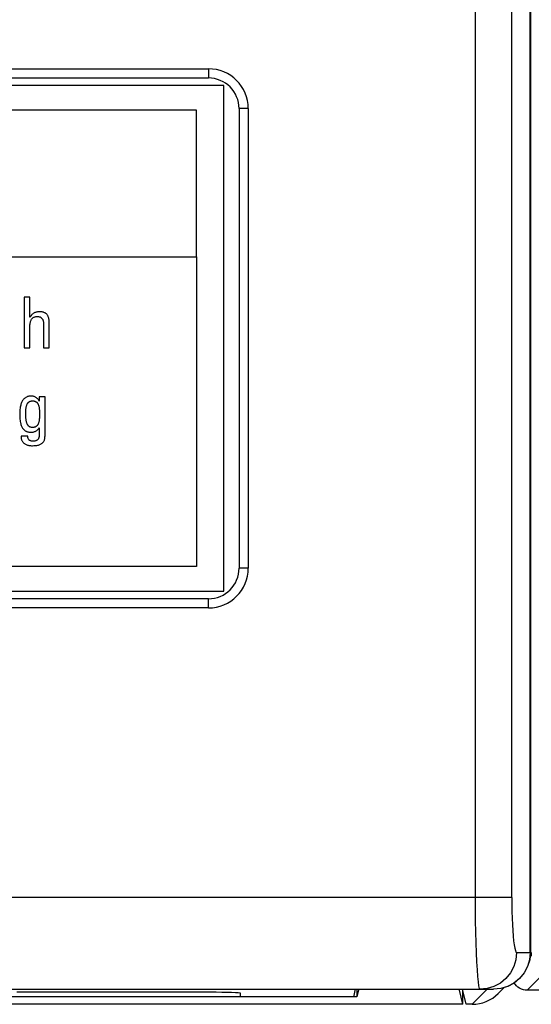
# Model space of a CAD drawing. Header units: millimetres. Extents: x -131 to 719, y -272 to 510.
# Tile 61 of 102: x 228 to 245, y 96 to 128. Entities that reach past the tile are written whole.
import ezdxf

# ---------------------------------------------------------------- set-up
doc = ezdxf.new("R2010")
doc.units = ezdxf.units.MM
doc.header["$LTSCALE"] = 23.1
doc.layers.get('0').update_dxf_attribs({"linetype": 'CONTINUOUS'})

msp = doc.modelspace()

# ---------------------------------------------------------------- linework, layer by layer
at = {"color": 7}
for p, q in [((244.92, 97.472), (244.92, 144.935)), ((244.926, 144.938), (244.926, 97.472)), ((243.124, 140.751), (243.124, 99.272)), ((244.32, 99.272), (244.32, 140.751)), ((165.426, 126.322), (234.426, 126.322)), ((234.426, 126.322), (234.426, 126.022)), ((165.426, 126.022), (234.426, 126.022)), ((234.926, 125.772), (165.426, 125.772)), ((234.926, 109.272), (234.926, 125.772)), ((234.041, 124.97), (181.998, 124.97)), ((234.041, 120.188), (234.041, 124.97)), ((235.726, 125.022), (235.426, 125.022)), ((235.426, 125.022), (235.426, 110.022)), ((235.726, 125.022), (235.726, 110.022)), ((181.998, 120.188), (234.041, 120.188)), ((234.041, 120.188), (234.041, 110.07)), ((228.605, 118.864), (228.417, 118.864)), ((228.417, 118.864), (228.417, 117.209)), ((228.605, 118.218), (228.605, 118.864)), ((228.672, 118.299), (228.657, 118.282)), ((228.686, 118.313), (228.672, 118.299)), ((228.701, 118.326), (228.686, 118.313)), ((228.716, 118.338), (228.701, 118.326)), ((228.732, 118.348), (228.716, 118.338)), ((228.749, 118.357), (228.732, 118.348)), ((228.767, 118.365), (228.749, 118.357)), ((228.786, 118.372), (228.767, 118.365)), ((228.806, 118.377), (228.786, 118.372)), ((228.828, 118.382), (228.806, 118.377)), ((228.852, 118.386), (228.828, 118.382)), ((228.879, 118.388), (228.852, 118.386)), ((228.91, 118.389), (228.879, 118.388)), ((228.929, 118.39), (228.91, 118.389)), ((228.951, 118.389), (228.929, 118.39)), ((228.978, 118.387), (228.951, 118.389)), ((229.002, 118.384), (228.978, 118.387)), ((229.024, 118.38), (229.002, 118.384)), ((229.045, 118.375), (229.024, 118.38)), ((229.065, 118.368), (229.045, 118.375)), ((229.083, 118.361), (229.065, 118.368)), ((229.099, 118.353), (229.083, 118.361)), ((229.115, 118.343), (229.099, 118.353)), ((229.13, 118.332), (229.115, 118.343)), ((229.143, 118.321), (229.13, 118.332)), ((229.156, 118.308), (229.143, 118.321)), ((229.168, 118.294), (229.156, 118.308)), ((229.179, 118.279), (229.168, 118.294)), ((228.614, 118.218), (228.605, 118.218)), ((228.606, 117.932), (228.608, 117.966)), ((228.608, 117.966), (228.611, 117.997)), ((228.611, 117.997), (228.616, 118.025)), ((228.629, 118.242), (228.614, 118.218)), ((228.616, 118.025), (228.621, 118.05)), ((228.621, 118.05), (228.627, 118.073)), ((228.627, 118.073), (228.634, 118.094)), ((228.643, 118.263), (228.629, 118.242)), ((228.634, 118.094), (228.642, 118.113)), ((228.642, 118.113), (228.65, 118.131)), ((228.657, 118.282), (228.643, 118.263)), ((228.65, 118.131), (228.659, 118.146)), ((228.659, 118.146), (228.669, 118.161)), ((228.669, 118.161), (228.68, 118.173)), ((228.68, 118.173), (228.692, 118.185)), ((228.692, 118.185), (228.704, 118.195)), ((228.704, 118.195), (228.717, 118.204)), ((228.717, 118.204), (228.732, 118.213)), ((228.732, 118.213), (228.739, 118.216)), ((228.739, 118.216), (228.747, 118.219)), ((228.747, 118.219), (228.763, 118.225)), ((228.763, 118.225), (228.781, 118.23)), ((228.781, 118.23), (228.8, 118.233)), ((228.8, 118.233), (228.82, 118.235)), ((228.82, 118.235), (228.842, 118.236)), ((228.842, 118.236), (228.864, 118.235)), ((228.864, 118.235), (228.885, 118.233)), ((228.885, 118.233), (228.904, 118.23)), ((228.904, 118.23), (228.921, 118.225)), ((228.921, 118.225), (228.937, 118.22)), ((228.937, 118.22), (228.951, 118.213)), ((228.951, 118.213), (228.958, 118.21)), ((228.958, 118.21), (228.964, 118.206)), ((228.964, 118.206), (228.977, 118.197)), ((228.977, 118.197), (228.988, 118.187)), ((228.988, 118.187), (228.998, 118.177)), ((228.998, 118.177), (229.007, 118.165)), ((229.007, 118.165), (229.015, 118.152)), ((229.015, 118.152), (229.023, 118.137)), ((229.023, 118.137), (229.029, 118.121)), ((229.029, 118.121), (229.035, 118.103)), ((229.035, 118.103), (229.04, 118.084)), ((229.04, 118.084), (229.044, 118.062)), ((229.044, 118.062), (229.046, 118.038)), ((229.046, 118.038), (229.048, 118.011)), ((229.048, 118.011), (229.048, 117.993)), ((229.048, 117.993), (229.048, 117.209)), ((229.189, 118.262), (229.179, 118.279)), ((229.198, 118.244), (229.189, 118.262)), ((229.206, 118.224), (229.198, 118.244)), ((229.214, 118.203), (229.206, 118.224)), ((229.22, 118.18), (229.214, 118.203)), ((229.226, 118.154), (229.22, 118.18)), ((229.23, 118.127), (229.226, 118.154)), ((229.233, 118.097), (229.23, 118.127)), ((229.235, 118.065), (229.233, 118.097)), ((229.236, 118.03), (229.235, 118.065)), ((229.236, 117.209), (229.236, 118.03)), ((228.605, 117.894), (228.606, 117.932)), ((228.605, 117.209), (228.605, 117.894)), ((228.417, 117.209), (228.605, 117.209)), ((229.048, 117.209), (229.236, 117.209)), ((228.323, 115.401), (228.313, 115.373)), ((228.333, 115.427), (228.323, 115.401)), ((228.345, 115.451), (228.333, 115.427)), ((228.357, 115.473), (228.345, 115.451)), ((228.369, 115.493), (228.357, 115.473)), ((228.383, 115.512), (228.369, 115.493)), ((228.397, 115.53), (228.383, 115.512)), ((228.411, 115.546), (228.397, 115.53)), ((228.427, 115.561), (228.411, 115.546)), ((228.443, 115.574), (228.427, 115.561)), ((228.459, 115.586), (228.443, 115.574)), ((228.476, 115.597), (228.459, 115.586)), ((228.494, 115.606), (228.476, 115.597)), ((228.513, 115.615), (228.494, 115.606)), ((228.532, 115.622), (228.513, 115.615)), ((228.521, 115.382), (228.528, 115.393)), ((228.528, 115.393), (228.535, 115.404)), ((228.551, 115.627), (228.532, 115.622)), ((228.535, 115.404), (228.543, 115.414)), ((228.543, 115.414), (228.551, 115.424)), ((228.571, 115.632), (228.551, 115.627)), ((228.551, 115.424), (228.559, 115.432)), ((228.559, 115.432), (228.567, 115.44)), ((228.567, 115.44), (228.576, 115.447)), ((228.592, 115.635), (228.571, 115.632)), ((228.576, 115.447), (228.586, 115.454)), ((228.586, 115.454), (228.595, 115.459)), ((228.613, 115.637), (228.592, 115.635)), ((228.595, 115.459), (228.605, 115.465)), ((228.605, 115.465), (228.616, 115.469)), ((228.633, 115.638), (228.613, 115.637)), ((228.616, 115.469), (228.627, 115.473)), ((228.627, 115.473), (228.639, 115.476)), ((228.636, 115.638), (228.633, 115.638)), ((228.641, 115.638), (228.636, 115.638)), ((228.639, 115.476), (228.645, 115.477)), ((228.665, 115.637), (228.641, 115.638)), ((228.645, 115.477), (228.651, 115.479)), ((228.651, 115.479), (228.664, 115.48)), ((228.664, 115.48), (228.677, 115.482)), ((228.688, 115.634), (228.665, 115.637)), ((228.677, 115.482), (228.691, 115.482)), ((228.709, 115.631), (228.688, 115.634)), ((228.691, 115.482), (228.706, 115.482)), ((228.706, 115.482), (228.72, 115.48)), ((228.73, 115.626), (228.709, 115.631)), ((228.72, 115.48), (228.734, 115.479)), ((228.749, 115.62), (228.73, 115.626)), ((228.734, 115.479), (228.747, 115.476)), ((228.747, 115.476), (228.759, 115.473)), ((228.768, 115.612), (228.749, 115.62)), ((228.759, 115.473), (228.771, 115.469)), ((228.786, 115.604), (228.768, 115.612)), ((228.771, 115.469), (228.782, 115.465)), ((228.782, 115.465), (228.793, 115.46)), ((228.802, 115.594), (228.786, 115.604)), ((228.793, 115.46), (228.803, 115.454)), ((228.818, 115.583), (228.802, 115.594)), ((228.803, 115.454), (228.812, 115.448)), ((228.812, 115.448), (228.821, 115.441)), ((228.833, 115.571), (228.818, 115.583)), ((228.821, 115.441), (228.83, 115.434)), ((228.83, 115.434), (228.838, 115.425)), ((228.848, 115.558), (228.833, 115.571)), ((228.838, 115.425), (228.846, 115.416)), ((228.846, 115.416), (228.854, 115.407)), ((228.861, 115.544), (228.848, 115.558)), ((228.854, 115.407), (228.861, 115.397)), ((228.874, 115.528), (228.861, 115.544)), ((228.861, 115.397), (228.867, 115.385)), ((228.886, 115.511), (228.874, 115.528)), ((228.896, 115.493), (228.886, 115.511)), ((228.907, 115.473), (228.896, 115.493)), ((228.911, 115.473), (228.907, 115.473)), ((229.099, 115.615), (228.911, 115.615)), ((228.911, 115.615), (228.911, 115.473)), ((229.099, 114.34), (229.099, 115.615)), ((228.276, 115.162), (228.274, 115.118)), ((228.274, 115.118), (228.274, 115.071)), ((228.28, 115.203), (228.276, 115.162)), ((228.284, 115.242), (228.28, 115.203)), ((228.29, 115.278), (228.284, 115.242)), ((228.297, 115.312), (228.29, 115.278)), ((228.305, 115.344), (228.297, 115.312)), ((228.313, 115.373), (228.305, 115.344)), ((228.471, 115.115), (228.472, 115.146)), ((228.471, 115.078), (228.471, 115.115)), ((228.471, 115.071), (228.471, 115.078)), ((228.472, 115.146), (228.473, 115.175)), ((228.473, 115.175), (228.475, 115.201)), ((228.475, 115.201), (228.478, 115.226)), ((228.478, 115.226), (228.481, 115.248)), ((228.481, 115.248), (228.484, 115.27)), ((228.484, 115.27), (228.488, 115.289)), ((228.488, 115.289), (228.493, 115.308)), ((228.493, 115.308), (228.498, 115.325)), ((228.498, 115.325), (228.503, 115.34)), ((228.503, 115.34), (228.509, 115.355)), ((228.509, 115.355), (228.515, 115.369)), ((228.515, 115.369), (228.521, 115.382)), ((228.867, 115.385), (228.874, 115.373)), ((228.874, 115.373), (228.88, 115.36)), ((228.88, 115.36), (228.885, 115.346)), ((228.885, 115.346), (228.89, 115.331)), ((228.89, 115.331), (228.895, 115.315)), ((228.895, 115.315), (228.899, 115.298)), ((228.899, 115.298), (228.903, 115.279)), ((228.903, 115.279), (228.907, 115.259)), ((228.907, 115.259), (228.909, 115.237)), ((228.909, 115.237), (228.912, 115.213)), ((228.912, 115.213), (228.914, 115.187)), ((228.914, 115.187), (228.915, 115.158)), ((228.915, 115.158), (228.916, 115.125)), ((228.916, 115.125), (228.916, 115.086)), ((228.916, 115.086), (228.916, 115.016)), ((228.274, 115.071), (228.274, 115.029)), ((228.274, 115.029), (228.276, 114.975)), ((228.276, 114.975), (228.278, 114.927)), ((228.278, 114.927), (228.282, 114.882)), ((228.282, 114.882), (228.287, 114.842)), ((228.287, 114.842), (228.292, 114.805)), ((228.292, 114.805), (228.299, 114.77)), ((228.299, 114.77), (228.306, 114.739)), ((228.471, 115.05), (228.471, 115.071)), ((228.472, 115.011), (228.471, 115.05)), ((228.473, 114.974), (228.472, 115.011)), ((228.475, 114.94), (228.473, 114.974)), ((228.478, 114.909), (228.475, 114.94)), ((228.481, 114.881), (228.478, 114.909)), ((228.484, 114.855), (228.481, 114.881)), ((228.489, 114.831), (228.484, 114.855)), ((228.493, 114.808), (228.489, 114.831)), ((228.498, 114.788), (228.493, 114.808)), ((228.503, 114.77), (228.498, 114.788)), ((228.509, 114.753), (228.503, 114.77)), ((228.515, 114.737), (228.509, 114.753)), ((228.885, 114.751), (228.88, 114.737)), ((228.891, 114.766), (228.885, 114.751)), ((228.895, 114.783), (228.891, 114.766)), ((228.9, 114.801), (228.895, 114.783)), ((228.903, 114.82), (228.9, 114.801)), ((228.907, 114.841), (228.903, 114.82)), ((228.91, 114.863), (228.907, 114.841)), ((228.912, 114.887), (228.91, 114.863)), ((228.914, 114.914), (228.912, 114.887)), ((228.915, 114.943), (228.914, 114.914)), ((228.916, 114.976), (228.915, 114.943)), ((228.916, 115.016), (228.916, 114.976)), ((228.306, 114.739), (228.315, 114.71)), ((228.315, 114.71), (228.324, 114.683)), ((228.324, 114.683), (228.333, 114.658)), ((228.333, 114.658), (228.344, 114.636)), ((228.344, 114.636), (228.355, 114.615)), ((228.355, 114.615), (228.367, 114.595)), ((228.367, 114.595), (228.379, 114.577)), ((228.379, 114.577), (228.392, 114.561)), ((228.392, 114.561), (228.406, 114.546)), ((228.406, 114.546), (228.421, 114.532)), ((228.421, 114.532), (228.437, 114.519)), ((228.437, 114.519), (228.453, 114.508)), ((228.453, 114.508), (228.47, 114.498)), ((228.47, 114.498), (228.489, 114.488)), ((228.489, 114.488), (228.498, 114.484)), ((228.498, 114.484), (228.508, 114.48)), ((228.508, 114.48), (228.528, 114.473)), ((228.521, 114.723), (228.515, 114.737)), ((228.527, 114.71), (228.521, 114.723)), ((228.534, 114.698), (228.527, 114.71)), ((228.528, 114.473), (228.55, 114.468)), ((228.541, 114.687), (228.534, 114.698)), ((228.548, 114.677), (228.541, 114.687)), ((228.556, 114.668), (228.548, 114.677)), ((228.55, 114.468), (228.573, 114.463)), ((228.564, 114.659), (228.556, 114.668)), ((228.572, 114.652), (228.564, 114.659)), ((228.58, 114.645), (228.572, 114.652)), ((228.573, 114.463), (228.597, 114.46)), ((228.589, 114.639), (228.58, 114.645)), ((228.599, 114.634), (228.589, 114.639)), ((228.597, 114.46), (228.623, 114.458)), ((228.609, 114.629), (228.599, 114.634)), ((228.619, 114.625), (228.609, 114.629)), ((228.63, 114.621), (228.619, 114.625)), ((228.623, 114.458), (228.65, 114.457)), ((228.641, 114.618), (228.63, 114.621)), ((228.653, 114.616), (228.641, 114.618)), ((228.65, 114.457), (228.67, 114.458)), ((228.666, 114.614), (228.653, 114.616)), ((228.68, 114.613), (228.666, 114.614)), ((228.67, 114.458), (228.691, 114.46)), ((228.696, 114.613), (228.68, 114.613)), ((228.691, 114.46), (228.712, 114.464)), ((228.71, 114.613), (228.696, 114.613)), ((228.724, 114.614), (228.71, 114.613)), ((228.712, 114.464), (228.717, 114.465)), ((228.717, 114.465), (228.737, 114.47)), ((228.737, 114.616), (228.724, 114.614)), ((228.75, 114.619), (228.737, 114.616)), ((228.737, 114.47), (228.758, 114.477)), ((228.756, 114.62), (228.75, 114.619)), ((228.762, 114.622), (228.756, 114.62)), ((228.758, 114.477), (228.777, 114.485)), ((228.773, 114.626), (228.762, 114.622)), ((228.784, 114.63), (228.773, 114.626)), ((228.777, 114.485), (228.796, 114.494)), ((228.794, 114.635), (228.784, 114.63)), ((228.804, 114.641), (228.794, 114.635)), ((228.796, 114.494), (228.813, 114.505)), ((228.813, 114.647), (228.804, 114.641)), ((228.822, 114.654), (228.813, 114.647)), ((228.813, 114.505), (228.83, 114.516)), ((228.831, 114.662), (228.822, 114.654)), ((228.83, 114.516), (228.846, 114.528)), ((228.839, 114.67), (228.831, 114.662)), ((228.847, 114.679), (228.839, 114.67)), ((228.846, 114.528), (228.86, 114.542)), ((228.854, 114.689), (228.847, 114.679)), ((228.861, 114.7), (228.854, 114.689)), ((228.86, 114.542), (228.873, 114.556)), ((228.868, 114.711), (228.861, 114.7)), ((228.874, 114.723), (228.868, 114.711)), ((228.873, 114.556), (228.885, 114.57)), ((228.88, 114.737), (228.874, 114.723)), ((228.885, 114.57), (228.895, 114.586)), ((228.895, 114.586), (228.904, 114.601)), ((228.904, 114.601), (228.911, 114.601)), ((228.911, 114.601), (228.911, 114.361)), ((228.322, 114.329), (228.321, 114.306)), ((228.321, 114.306), (228.321, 114.284)), ((228.321, 114.284), (228.323, 114.263)), ((228.533, 114.329), (228.322, 114.329)), ((228.323, 114.263), (228.325, 114.253)), ((228.325, 114.253), (228.326, 114.243)), ((228.326, 114.243), (228.331, 114.224)), ((228.331, 114.224), (228.337, 114.206)), ((228.337, 114.206), (228.344, 114.188)), ((228.344, 114.188), (228.352, 114.172)), ((228.352, 114.172), (228.361, 114.156)), ((228.361, 114.156), (228.372, 114.141)), ((228.372, 114.141), (228.384, 114.126)), ((228.384, 114.126), (228.397, 114.112)), ((228.397, 114.112), (228.412, 114.1)), ((228.534, 114.31), (228.533, 114.329)), ((228.536, 114.293), (228.534, 114.31)), ((228.54, 114.277), (228.536, 114.293)), ((228.545, 114.262), (228.54, 114.277)), ((228.551, 114.248), (228.545, 114.262)), ((228.558, 114.235), (228.551, 114.248)), ((228.566, 114.223), (228.558, 114.235)), ((228.576, 114.212), (228.566, 114.223)), ((228.586, 114.202), (228.576, 114.212)), ((228.597, 114.193), (228.586, 114.202)), ((228.61, 114.185), (228.597, 114.193)), ((228.623, 114.178), (228.61, 114.185)), ((228.638, 114.172), (228.623, 114.178)), ((228.654, 114.168), (228.638, 114.172)), ((228.671, 114.164), (228.654, 114.168)), ((228.688, 114.162), (228.671, 114.164)), ((228.707, 114.161), (228.688, 114.162)), ((228.709, 114.161), (228.707, 114.161)), ((228.73, 114.162), (228.709, 114.161)), ((228.75, 114.164), (228.73, 114.162)), ((228.768, 114.167), (228.75, 114.164)), ((228.785, 114.172), (228.768, 114.167)), ((228.801, 114.178), (228.785, 114.172)), ((228.816, 114.184), (228.801, 114.178)), ((228.83, 114.192), (228.816, 114.184)), ((228.836, 114.197), (228.83, 114.192)), ((228.842, 114.201), (228.836, 114.197)), ((228.854, 114.211), (228.842, 114.201)), ((228.865, 114.222), (228.854, 114.211)), ((228.874, 114.234), (228.865, 114.222)), ((228.883, 114.247), (228.874, 114.234)), ((228.891, 114.261), (228.883, 114.247)), ((228.897, 114.276), (228.891, 114.261)), ((228.902, 114.293), (228.897, 114.276)), ((228.906, 114.31), (228.902, 114.293)), ((228.909, 114.328), (228.906, 114.31)), ((228.911, 114.348), (228.909, 114.328)), ((228.911, 114.361), (228.911, 114.348)), ((229.001, 114.096), (229.015, 114.108)), ((229.015, 114.108), (229.028, 114.121)), ((229.028, 114.121), (229.04, 114.134)), ((229.04, 114.134), (229.05, 114.149)), ((229.05, 114.149), (229.06, 114.165)), ((229.06, 114.165), (229.069, 114.182)), ((229.069, 114.182), (229.077, 114.2)), ((229.077, 114.2), (229.083, 114.219)), ((229.083, 114.219), (229.089, 114.24)), ((229.089, 114.24), (229.093, 114.262)), ((229.093, 114.262), (229.096, 114.286)), ((229.096, 114.286), (229.098, 114.312)), ((229.098, 114.312), (229.099, 114.34)), ((228.412, 114.1), (228.428, 114.087)), ((228.428, 114.087), (228.445, 114.076)), ((228.445, 114.076), (228.463, 114.066)), ((228.463, 114.066), (228.483, 114.056)), ((228.483, 114.056), (228.504, 114.047)), ((228.504, 114.047), (228.527, 114.04)), ((228.527, 114.04), (228.551, 114.033)), ((228.551, 114.033), (228.576, 114.028)), ((228.576, 114.028), (228.602, 114.024)), ((228.602, 114.024), (228.629, 114.021)), ((228.629, 114.021), (228.657, 114.019)), ((228.657, 114.019), (228.673, 114.019)), ((228.673, 114.019), (228.687, 114.019)), ((228.687, 114.019), (228.729, 114.02)), ((228.729, 114.02), (228.766, 114.022)), ((228.766, 114.022), (228.8, 114.026)), ((228.8, 114.026), (228.831, 114.03)), ((228.831, 114.03), (228.86, 114.035)), ((228.86, 114.035), (228.885, 114.041)), ((228.885, 114.041), (228.909, 114.049)), ((228.909, 114.049), (228.93, 114.056)), ((228.93, 114.056), (228.95, 114.065)), ((228.95, 114.065), (228.969, 114.075)), ((228.969, 114.075), (228.985, 114.085)), ((228.985, 114.085), (229.001, 114.096)), ((234.041, 110.07), (166.225, 110.07)), ((235.726, 110.022), (235.426, 110.022)), ((165.426, 109.272), (234.926, 109.272)), ((234.426, 109.022), (165.426, 109.022)), ((234.426, 108.722), (234.426, 109.022)), ((234.426, 108.722), (165.426, 108.722)), ((244.32, 99.272), (156.727, 99.272)), ((244.477, 97.472), (244.926, 97.472)), ((244.926, 97.472), (244.903, 97.237)), ((244.955, 97.472), (244.955, 97.369)), ((244.911, 97.326), (244.955, 97.369)), ((245.455, 96.87), (244.825, 96.241)), ((156.126, 96.272), (243.726, 96.272)), ((234.476, 96.176), (228.176, 96.176)), ((235.476, 96.027), (235.476, 96.141)), ((239.165, 96.027), (239.226, 96.272)), ((239.265, 96.272), (239.265, 96.026)), ((239.32, 96.248), (239.265, 96.026)), ((242.726, 95.782), (242.61, 96.245)), ((242.837, 95.783), (242.714, 96.272)), ((242.726, 95.782), (242.726, 96.226)), ((243.517, 96.272), (243.028, 95.783)), ((243.958, 96.295), (243.725, 96.272)), ((243.878, 96.135), (244.072, 96.329)), ((262.726, 96.241), (244.825, 96.241)), ((239.265, 96.026), (160.587, 96.026)), ((239.165, 96.027), (235.476, 96.027)), ((242.726, 95.782), (157.126, 95.782)), ((243.028, 95.783), (242.837, 95.783))]:
    msp.add_line(p, q, dxfattribs=at)
for points in [[(243.124, 99.272), (243.126, 98.885), (243.13, 98.505), (243.136, 98.137), (243.145, 97.789), (243.156, 97.465), (243.169, 97.171), (243.185, 96.913), (243.201, 96.693), (243.22, 96.516), (243.239, 96.383), (243.26, 96.3), (243.282, 96.272)], [(244.32, 99.272), (244.321, 99.038), (244.325, 98.811), (244.332, 98.591), (244.34, 98.381), (244.352, 98.187), (244.365, 98.011), (244.38, 97.856), (244.397, 97.724), (244.415, 97.617), (244.435, 97.538), (244.456, 97.49), (244.477, 97.472)], [(244.477, 97.472), (244.454, 97.237), (244.386, 97.012), (244.276, 96.805), (244.127, 96.623), (243.946, 96.474), (243.739, 96.363), (243.515, 96.295), (243.282, 96.272)], [(244.92, 97.472), (244.897, 97.237), (244.829, 97.012), (244.719, 96.805), (244.57, 96.623), (244.389, 96.474), (244.182, 96.363), (243.958, 96.295)], [(244.903, 97.237), (244.834, 97.012), (244.723, 96.805), (244.574, 96.623), (244.392, 96.474), (244.185, 96.363), (243.96, 96.295), (243.726, 96.272)], [(244.696, 96.258), (244.634, 96.279), (244.575, 96.308), (244.521, 96.344), (244.472, 96.387), (244.429, 96.436), (244.4, 96.48)], [(244.825, 96.241), (244.759, 96.245), (244.696, 96.258)]]:
    msp.add_lwpolyline(points, dxfattribs=at)
for centre, radius, start, end in [((234.426, 125.022), 1.3, 0, 90), ((234.426, 125.022), 1, 0, 90), ((234.426, 110.022), 1.3, 270, 360), ((234.426, 110.022), 1, 270, 360)]:
    msp.add_arc(centre, radius, start, end, dxfattribs=at)
for centre, major_axis, ratio, start_param, end_param in [((234.476, 96.141), (1, 0), 0.034921, 0, 1.570796), ((243.03, 96.983), (0.85, 0.85), 0.998783, 3.926382, 4.712389)]:
    msp.add_ellipse(centre, major_axis=major_axis, ratio=ratio, start_param=start_param, end_param=end_param, dxfattribs=at)

doc.saveas('drawing.dxf')
